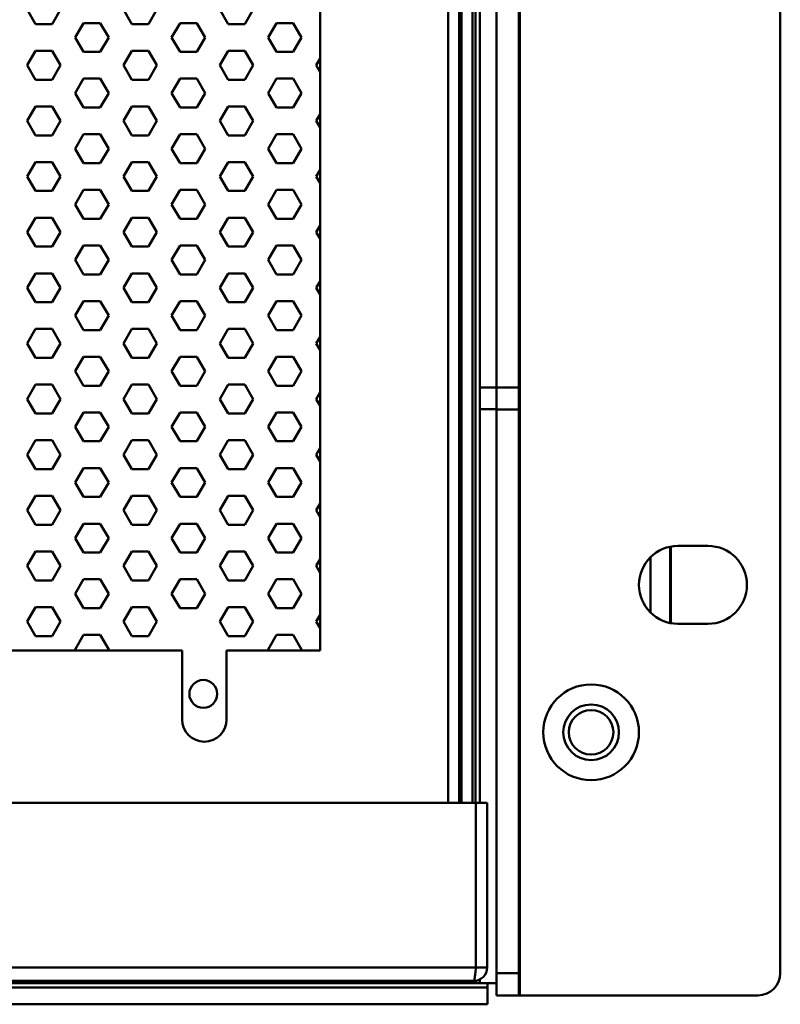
# Model space of a CAD drawing. Header units: millimetres. Extents: x 6596 to 7860, y -415 to 716.
# Tile 18 of 56: x 7449 to 7517, y -415 to -327. Entities that reach past the tile are written whole.
import ezdxf

# ---------------------------------------------------------------- set-up
doc = ezdxf.new("R2010")
doc.units = ezdxf.units.MM
doc.header["$LTSCALE"] = 81.675
doc.layers.get('0').update_dxf_attribs({"linetype": 'CONTINUOUS'})

msp = doc.modelspace()

# ---------------------------------------------------------------- linework, layer by layer
at = {"linetype": 'Continuous', "lineweight": 50}
for p, q in [((7491.669, -239.162), (7491.669, -414.462)), ((7493.669, -239.162), (7493.669, -414.462)), ((7493.769, -239.162), (7493.769, -414.462)), ((7488.519, -240.162), (7488.519, -397.162)), ((7489.769, -397.162), (7489.769, -240.262)), ((7487.319, -397.162), (7487.319, -241.162)), ((7489.519, -397.162), (7489.519, -241.162)), ((7517.169, -412.462), (7517.169, -241.162)), ((7488.319, -242.162), (7488.319, -397.162)), ((7475.819, -383.462), (7475.819, -283.162)), ((7490.169, -293.475), (7490.169, -397.162)), ((7449.489, -325.862), (7450.239, -327.161)), ((7451.739, -327.161), (7452.489, -325.862)), ((7458.149, -325.862), (7458.899, -327.161)), ((7460.399, -327.161), (7461.149, -325.862)), ((7466.809, -325.862), (7467.559, -327.161)), ((7469.059, -327.161), (7469.809, -325.862)), ((7451.739, -327.161), (7450.239, -327.161)), ((7454.569, -327.063), (7453.819, -328.362)), ((7454.569, -327.063), (7456.069, -327.063)), ((7456.819, -328.362), (7456.069, -327.063)), ((7460.399, -327.161), (7458.899, -327.161)), ((7463.229, -327.063), (7462.479, -328.362)), ((7463.229, -327.063), (7464.729, -327.063)), ((7465.479, -328.362), (7464.729, -327.063)), ((7469.059, -327.161), (7467.559, -327.161)), ((7471.889, -327.063), (7471.139, -328.362)), ((7471.889, -327.063), (7473.389, -327.063)), ((7474.139, -328.362), (7473.389, -327.063)), ((7453.819, -328.362), (7454.569, -329.661)), ((7456.069, -329.661), (7456.819, -328.362)), ((7462.479, -328.362), (7463.229, -329.661)), ((7464.729, -329.661), (7465.479, -328.362)), ((7471.139, -328.362), (7471.889, -329.661)), ((7473.389, -329.661), (7474.139, -328.362)), ((7488.519, -329.162), (7488.319, -329.162)), ((7450.239, -329.563), (7449.489, -330.862)), ((7450.239, -329.563), (7451.739, -329.563)), ((7452.489, -330.862), (7451.739, -329.563)), ((7456.069, -329.661), (7454.569, -329.661)), ((7458.899, -329.563), (7458.149, -330.862)), ((7458.899, -329.563), (7460.399, -329.563)), ((7461.149, -330.862), (7460.399, -329.563)), ((7464.729, -329.661), (7463.229, -329.661)), ((7467.559, -329.563), (7466.809, -330.862)), ((7467.559, -329.563), (7469.059, -329.563)), ((7469.809, -330.862), (7469.059, -329.563)), ((7473.389, -329.661), (7471.889, -329.661)), ((7449.489, -330.862), (7450.239, -332.161)), ((7451.739, -332.161), (7452.489, -330.862)), ((7458.149, -330.862), (7458.899, -332.161)), ((7460.399, -332.161), (7461.149, -330.862)), ((7466.809, -330.862), (7467.559, -332.161)), ((7469.059, -332.161), (7469.809, -330.862)), ((7475.819, -330.257), (7475.47, -330.862)), ((7475.47, -330.862), (7475.819, -331.467)), ((7451.739, -332.161), (7450.239, -332.161)), ((7454.569, -332.063), (7453.819, -333.362)), ((7454.569, -332.063), (7456.069, -332.063)), ((7456.819, -333.362), (7456.069, -332.063)), ((7460.399, -332.161), (7458.899, -332.161)), ((7463.229, -332.063), (7462.479, -333.362)), ((7463.229, -332.063), (7464.729, -332.063)), ((7465.479, -333.362), (7464.729, -332.063)), ((7469.059, -332.161), (7467.559, -332.161)), ((7471.889, -332.063), (7471.139, -333.362)), ((7471.889, -332.063), (7473.389, -332.063)), ((7474.139, -333.362), (7473.389, -332.063)), ((7453.819, -333.362), (7454.569, -334.661)), ((7456.069, -334.661), (7456.819, -333.362)), ((7462.479, -333.362), (7463.229, -334.661)), ((7464.729, -334.661), (7465.479, -333.362)), ((7471.139, -333.362), (7471.889, -334.661)), ((7473.389, -334.661), (7474.139, -333.362)), ((7450.239, -334.563), (7449.489, -335.862)), ((7450.239, -334.563), (7451.739, -334.563)), ((7452.489, -335.862), (7451.739, -334.563)), ((7456.069, -334.661), (7454.569, -334.661)), ((7458.899, -334.563), (7458.149, -335.862)), ((7458.899, -334.563), (7460.399, -334.563)), ((7461.149, -335.862), (7460.399, -334.563)), ((7464.729, -334.661), (7463.229, -334.661)), ((7467.559, -334.563), (7466.809, -335.862)), ((7467.559, -334.563), (7469.059, -334.563)), ((7469.809, -335.862), (7469.059, -334.563)), ((7473.389, -334.661), (7471.889, -334.661)), ((7475.819, -335.257), (7475.47, -335.862)), ((7449.489, -335.862), (7450.239, -337.161)), ((7451.739, -337.161), (7452.489, -335.862)), ((7458.149, -335.862), (7458.899, -337.161)), ((7460.399, -337.161), (7461.149, -335.862)), ((7466.809, -335.862), (7467.559, -337.161)), ((7469.059, -337.161), (7469.809, -335.862)), ((7475.47, -335.862), (7475.819, -336.467)), ((7451.739, -337.161), (7450.239, -337.161)), ((7454.569, -337.063), (7453.819, -338.362)), ((7454.569, -337.063), (7456.069, -337.063)), ((7456.819, -338.362), (7456.069, -337.063)), ((7460.399, -337.161), (7458.899, -337.161)), ((7463.229, -337.063), (7462.479, -338.362)), ((7463.229, -337.063), (7464.729, -337.063)), ((7465.479, -338.362), (7464.729, -337.063)), ((7469.059, -337.161), (7467.559, -337.161)), ((7471.889, -337.063), (7471.139, -338.362)), ((7471.889, -337.063), (7473.389, -337.063)), ((7474.139, -338.362), (7473.389, -337.063)), ((7453.819, -338.362), (7454.569, -339.661)), ((7456.069, -339.661), (7456.819, -338.362)), ((7462.479, -338.362), (7463.229, -339.661)), ((7464.729, -339.661), (7465.479, -338.362)), ((7471.139, -338.362), (7471.889, -339.661)), ((7473.389, -339.661), (7474.139, -338.362)), ((7450.239, -339.563), (7449.489, -340.862)), ((7450.239, -339.563), (7451.739, -339.563)), ((7452.489, -340.862), (7451.739, -339.563)), ((7456.069, -339.661), (7454.569, -339.661)), ((7458.899, -339.563), (7458.149, -340.862)), ((7458.899, -339.563), (7460.399, -339.563)), ((7461.149, -340.862), (7460.399, -339.563)), ((7464.729, -339.661), (7463.229, -339.661)), ((7467.559, -339.563), (7466.809, -340.862)), ((7467.559, -339.563), (7469.059, -339.563)), ((7469.809, -340.862), (7469.059, -339.563)), ((7473.389, -339.661), (7471.889, -339.661)), ((7475.819, -340.257), (7475.47, -340.862)), ((7449.489, -340.862), (7450.239, -342.161)), ((7451.739, -342.161), (7452.489, -340.862)), ((7458.149, -340.862), (7458.899, -342.161)), ((7460.399, -342.161), (7461.149, -340.862)), ((7466.809, -340.862), (7467.559, -342.161)), ((7469.059, -342.161), (7469.809, -340.862)), ((7475.47, -340.862), (7475.819, -341.467)), ((7451.739, -342.161), (7450.239, -342.161)), ((7454.569, -342.063), (7453.819, -343.362)), ((7454.569, -342.063), (7456.069, -342.063)), ((7456.819, -343.362), (7456.069, -342.063)), ((7460.399, -342.161), (7458.899, -342.161)), ((7463.229, -342.063), (7462.479, -343.362)), ((7463.229, -342.063), (7464.729, -342.063)), ((7465.479, -343.362), (7464.729, -342.063)), ((7469.059, -342.161), (7467.559, -342.161)), ((7471.889, -342.063), (7471.139, -343.362)), ((7471.889, -342.063), (7473.389, -342.063)), ((7474.139, -343.362), (7473.389, -342.063)), ((7453.819, -343.362), (7454.569, -344.661)), ((7456.069, -344.661), (7456.819, -343.362)), ((7462.479, -343.362), (7463.229, -344.661)), ((7464.729, -344.661), (7465.479, -343.362)), ((7471.139, -343.362), (7471.889, -344.661)), ((7473.389, -344.661), (7474.139, -343.362)), ((7450.239, -344.563), (7449.489, -345.862)), ((7450.239, -344.563), (7451.739, -344.563)), ((7452.489, -345.862), (7451.739, -344.563)), ((7456.069, -344.661), (7454.569, -344.661)), ((7458.899, -344.563), (7458.149, -345.862)), ((7458.899, -344.563), (7460.399, -344.563)), ((7461.149, -345.862), (7460.399, -344.563)), ((7464.729, -344.661), (7463.229, -344.661)), ((7467.559, -344.563), (7466.809, -345.862)), ((7467.559, -344.563), (7469.059, -344.563)), ((7469.809, -345.862), (7469.059, -344.563)), ((7473.389, -344.661), (7471.889, -344.661)), ((7449.489, -345.862), (7450.239, -347.161)), ((7451.739, -347.161), (7452.489, -345.862)), ((7458.149, -345.862), (7458.899, -347.161)), ((7460.399, -347.161), (7461.149, -345.862)), ((7466.809, -345.862), (7467.559, -347.161)), ((7469.059, -347.161), (7469.809, -345.862)), ((7475.819, -345.257), (7475.47, -345.862)), ((7475.47, -345.862), (7475.819, -346.467)), ((7451.739, -347.161), (7450.239, -347.161)), ((7454.569, -347.063), (7453.819, -348.362)), ((7454.569, -347.063), (7456.069, -347.063)), ((7456.819, -348.362), (7456.069, -347.063)), ((7460.399, -347.161), (7458.899, -347.161)), ((7463.229, -347.063), (7462.479, -348.362)), ((7463.229, -347.063), (7464.729, -347.063)), ((7465.479, -348.362), (7464.729, -347.063)), ((7469.059, -347.161), (7467.559, -347.161)), ((7471.889, -347.063), (7471.139, -348.362)), ((7471.889, -347.063), (7473.389, -347.063)), ((7474.139, -348.362), (7473.389, -347.063)), ((7453.819, -348.362), (7454.569, -349.661)), ((7456.069, -349.661), (7456.819, -348.362)), ((7462.479, -348.362), (7463.229, -349.661)), ((7464.729, -349.661), (7465.479, -348.362)), ((7471.139, -348.362), (7471.889, -349.661)), ((7473.389, -349.661), (7474.139, -348.362)), ((7450.239, -349.563), (7449.489, -350.862)), ((7450.239, -349.563), (7451.739, -349.563)), ((7452.489, -350.862), (7451.739, -349.563)), ((7456.069, -349.661), (7454.569, -349.661)), ((7458.899, -349.563), (7458.149, -350.862)), ((7458.899, -349.563), (7460.399, -349.563)), ((7461.149, -350.862), (7460.399, -349.563)), ((7464.729, -349.661), (7463.229, -349.661)), ((7467.559, -349.563), (7466.809, -350.862)), ((7467.559, -349.563), (7469.059, -349.563)), ((7469.809, -350.862), (7469.059, -349.563)), ((7473.389, -349.661), (7471.889, -349.661)), ((7475.819, -350.257), (7475.47, -350.862)), ((7449.489, -350.862), (7450.239, -352.161)), ((7451.739, -352.161), (7452.489, -350.862)), ((7458.149, -350.862), (7458.899, -352.161)), ((7460.399, -352.161), (7461.149, -350.862)), ((7466.809, -350.862), (7467.559, -352.161)), ((7469.059, -352.161), (7469.809, -350.862)), ((7475.47, -350.862), (7475.819, -351.467)), ((7451.739, -352.161), (7450.239, -352.161)), ((7454.569, -352.063), (7453.819, -353.362)), ((7454.569, -352.063), (7456.069, -352.063)), ((7456.819, -353.362), (7456.069, -352.063)), ((7460.399, -352.161), (7458.899, -352.161)), ((7463.229, -352.063), (7462.479, -353.362)), ((7463.229, -352.063), (7464.729, -352.063)), ((7465.479, -353.362), (7464.729, -352.063)), ((7469.059, -352.161), (7467.559, -352.161)), ((7471.889, -352.063), (7471.139, -353.362)), ((7471.889, -352.063), (7473.389, -352.063)), ((7474.139, -353.362), (7473.389, -352.063)), ((7453.819, -353.362), (7454.569, -354.661)), ((7456.069, -354.661), (7456.819, -353.362)), ((7462.479, -353.362), (7463.229, -354.661)), ((7464.729, -354.661), (7465.479, -353.362)), ((7471.139, -353.362), (7471.889, -354.661)), ((7473.389, -354.661), (7474.139, -353.362)), ((7450.239, -354.563), (7449.489, -355.862)), ((7450.239, -354.563), (7451.739, -354.563)), ((7452.489, -355.862), (7451.739, -354.563)), ((7456.069, -354.661), (7454.569, -354.661)), ((7458.899, -354.563), (7458.149, -355.862)), ((7458.899, -354.563), (7460.399, -354.563)), ((7461.149, -355.862), (7460.399, -354.563)), ((7464.729, -354.661), (7463.229, -354.661)), ((7467.559, -354.563), (7466.809, -355.862)), ((7467.559, -354.563), (7469.059, -354.563)), ((7469.809, -355.862), (7469.059, -354.563)), ((7473.389, -354.661), (7471.889, -354.661)), ((7475.819, -355.257), (7475.47, -355.862)), ((7449.489, -355.862), (7450.239, -357.161)), ((7451.739, -357.161), (7452.489, -355.862)), ((7458.149, -355.862), (7458.899, -357.161)), ((7460.399, -357.161), (7461.149, -355.862)), ((7466.809, -355.862), (7467.559, -357.161)), ((7469.059, -357.161), (7469.809, -355.862)), ((7475.47, -355.862), (7475.819, -356.467)), ((7451.739, -357.161), (7450.239, -357.161)), ((7454.569, -357.063), (7453.819, -358.362)), ((7454.569, -357.063), (7456.069, -357.063)), ((7456.819, -358.362), (7456.069, -357.063)), ((7460.399, -357.161), (7458.899, -357.161)), ((7463.229, -357.063), (7462.479, -358.362)), ((7463.229, -357.063), (7464.729, -357.063)), ((7465.479, -358.362), (7464.729, -357.063)), ((7469.059, -357.161), (7467.559, -357.161)), ((7471.889, -357.063), (7471.139, -358.362)), ((7471.889, -357.063), (7473.389, -357.063)), ((7474.139, -358.362), (7473.389, -357.063)), ((7453.819, -358.362), (7454.569, -359.661)), ((7456.069, -359.661), (7456.819, -358.362)), ((7462.479, -358.362), (7463.229, -359.661)), ((7464.729, -359.661), (7465.479, -358.362)), ((7471.139, -358.362), (7471.889, -359.661)), ((7473.389, -359.661), (7474.139, -358.362)), ((7450.239, -359.563), (7449.489, -360.862)), ((7450.239, -359.563), (7451.739, -359.563)), ((7452.489, -360.862), (7451.739, -359.563)), ((7456.069, -359.661), (7454.569, -359.661)), ((7458.899, -359.563), (7458.149, -360.862)), ((7458.899, -359.563), (7460.399, -359.563)), ((7461.149, -360.862), (7460.399, -359.563)), ((7464.729, -359.661), (7463.229, -359.661)), ((7467.559, -359.563), (7466.809, -360.862)), ((7467.559, -359.563), (7469.059, -359.563)), ((7469.809, -360.862), (7469.059, -359.563)), ((7473.389, -359.661), (7471.889, -359.661)), ((7490.169, -359.812), (7493.669, -359.812)), ((7449.489, -360.862), (7450.239, -362.161)), ((7451.739, -362.161), (7452.489, -360.862)), ((7458.149, -360.862), (7458.899, -362.161)), ((7460.399, -362.161), (7461.149, -360.862)), ((7466.809, -360.862), (7467.559, -362.161)), ((7469.059, -362.161), (7469.809, -360.862)), ((7475.819, -360.257), (7475.47, -360.862)), ((7475.47, -360.862), (7475.819, -361.467)), ((7490.169, -361.777), (7491.669, -361.777)), ((7493.669, -361.812), (7491.669, -361.812)), ((7451.739, -362.161), (7450.239, -362.161)), ((7454.569, -362.063), (7453.819, -363.362)), ((7454.569, -362.063), (7456.069, -362.063)), ((7456.819, -363.362), (7456.069, -362.063)), ((7460.399, -362.161), (7458.899, -362.161)), ((7463.229, -362.063), (7462.479, -363.362)), ((7463.229, -362.063), (7464.729, -362.063)), ((7465.479, -363.362), (7464.729, -362.063)), ((7469.059, -362.161), (7467.559, -362.161)), ((7471.889, -362.063), (7471.139, -363.362)), ((7471.889, -362.063), (7473.389, -362.063)), ((7474.139, -363.362), (7473.389, -362.063)), ((7453.819, -363.362), (7454.569, -364.661)), ((7456.069, -364.661), (7456.819, -363.362)), ((7462.479, -363.362), (7463.229, -364.661)), ((7464.729, -364.661), (7465.479, -363.362)), ((7471.139, -363.362), (7471.889, -364.661)), ((7473.389, -364.661), (7474.139, -363.362)), ((7450.239, -364.563), (7449.489, -365.862)), ((7450.239, -364.563), (7451.739, -364.563)), ((7452.489, -365.862), (7451.739, -364.563)), ((7458.899, -364.563), (7458.149, -365.862)), ((7458.899, -364.563), (7460.399, -364.563)), ((7461.149, -365.862), (7460.399, -364.563)), ((7467.559, -364.563), (7466.809, -365.862)), ((7467.559, -364.563), (7469.059, -364.563)), ((7469.809, -365.862), (7469.059, -364.563)), ((7456.069, -364.661), (7454.569, -364.661)), ((7464.729, -364.661), (7463.229, -364.661)), ((7473.389, -364.661), (7471.889, -364.661)), ((7475.819, -365.257), (7475.47, -365.862)), ((7449.489, -365.862), (7450.239, -367.161)), ((7451.739, -367.161), (7452.489, -365.862)), ((7458.149, -365.862), (7458.899, -367.161)), ((7460.399, -367.161), (7461.149, -365.862)), ((7466.809, -365.862), (7467.559, -367.161)), ((7469.059, -367.161), (7469.809, -365.862)), ((7475.47, -365.862), (7475.819, -366.467)), ((7451.739, -367.161), (7450.239, -367.161)), ((7454.569, -367.063), (7453.819, -368.362)), ((7454.569, -367.063), (7456.069, -367.063)), ((7456.819, -368.362), (7456.069, -367.063)), ((7460.399, -367.161), (7458.899, -367.161)), ((7463.229, -367.063), (7462.479, -368.362)), ((7463.229, -367.063), (7464.729, -367.063)), ((7465.479, -368.362), (7464.729, -367.063)), ((7469.059, -367.161), (7467.559, -367.161)), ((7471.889, -367.063), (7471.139, -368.362)), ((7471.889, -367.063), (7473.389, -367.063)), ((7474.139, -368.362), (7473.389, -367.063)), ((7453.819, -368.362), (7454.569, -369.661)), ((7456.069, -369.661), (7456.819, -368.362)), ((7462.479, -368.362), (7463.229, -369.661)), ((7464.729, -369.661), (7465.479, -368.362)), ((7471.139, -368.362), (7471.889, -369.661)), ((7473.389, -369.661), (7474.139, -368.362)), ((7450.239, -369.563), (7449.489, -370.862)), ((7450.239, -369.563), (7451.739, -369.563)), ((7452.489, -370.862), (7451.739, -369.563)), ((7456.069, -369.661), (7454.569, -369.661)), ((7458.899, -369.563), (7458.149, -370.862)), ((7458.899, -369.563), (7460.399, -369.563)), ((7461.149, -370.862), (7460.399, -369.563)), ((7464.729, -369.661), (7463.229, -369.661)), ((7467.559, -369.563), (7466.809, -370.862)), ((7467.559, -369.563), (7469.059, -369.563)), ((7469.809, -370.862), (7469.059, -369.563)), ((7473.389, -369.661), (7471.889, -369.661)), ((7475.819, -370.257), (7475.47, -370.862)), ((7488.319, -370.412), (7488.519, -370.412)), ((7449.489, -370.862), (7450.239, -372.161)), ((7451.739, -372.161), (7452.489, -370.862)), ((7458.149, -370.862), (7458.899, -372.161)), ((7460.399, -372.161), (7461.149, -370.862)), ((7466.809, -370.862), (7467.559, -372.161)), ((7469.059, -372.161), (7469.809, -370.862)), ((7475.47, -370.862), (7475.819, -371.467)), ((7451.739, -372.161), (7450.239, -372.161)), ((7454.569, -372.063), (7453.819, -373.362)), ((7454.569, -372.063), (7456.069, -372.063)), ((7456.819, -373.362), (7456.069, -372.063)), ((7460.399, -372.161), (7458.899, -372.161)), ((7463.229, -372.063), (7462.479, -373.362)), ((7463.229, -372.063), (7464.729, -372.063)), ((7465.479, -373.362), (7464.729, -372.063)), ((7469.059, -372.161), (7467.559, -372.161)), ((7471.889, -372.063), (7471.139, -373.362)), ((7471.889, -372.063), (7473.389, -372.063)), ((7474.139, -373.362), (7473.389, -372.063)), ((7453.819, -373.362), (7454.569, -374.661)), ((7456.069, -374.661), (7456.819, -373.362)), ((7462.479, -373.362), (7463.229, -374.661)), ((7464.729, -374.661), (7465.479, -373.362)), ((7471.139, -373.362), (7471.889, -374.661)), ((7473.389, -374.661), (7474.139, -373.362)), ((7507.282, -380.966), (7507.282, -374.161)), ((7507.346, -380.972), (7507.346, -374.152)), ((7507.969, -374.062), (7510.669, -374.062)), ((7450.239, -374.563), (7449.489, -375.862)), ((7450.239, -374.563), (7451.739, -374.563)), ((7452.489, -375.862), (7451.739, -374.563)), ((7456.069, -374.661), (7454.569, -374.661)), ((7458.899, -374.563), (7458.149, -375.862)), ((7458.899, -374.563), (7460.399, -374.563)), ((7461.149, -375.862), (7460.399, -374.563)), ((7464.729, -374.661), (7463.229, -374.661)), ((7467.559, -374.563), (7466.809, -375.862)), ((7467.559, -374.563), (7469.059, -374.563)), ((7469.809, -375.862), (7469.059, -374.563)), ((7473.389, -374.661), (7471.889, -374.661)), ((7505.498, -380.005), (7505.498, -375.119)), ((7449.489, -375.862), (7450.239, -377.161)), ((7451.739, -377.161), (7452.489, -375.862)), ((7458.149, -375.862), (7458.899, -377.161)), ((7460.399, -377.161), (7461.149, -375.862)), ((7466.809, -375.862), (7467.559, -377.161)), ((7469.059, -377.161), (7469.809, -375.862)), ((7475.819, -375.257), (7475.47, -375.862)), ((7475.47, -375.862), (7475.819, -376.467)), ((7488.319, -375.912), (7488.519, -375.912)), ((7451.739, -377.161), (7450.239, -377.161)), ((7454.569, -377.063), (7453.819, -378.362)), ((7454.569, -377.063), (7456.069, -377.063)), ((7456.819, -378.362), (7456.069, -377.063)), ((7460.399, -377.161), (7458.899, -377.161)), ((7463.229, -377.063), (7462.479, -378.362)), ((7463.229, -377.063), (7464.729, -377.063)), ((7465.479, -378.362), (7464.729, -377.063)), ((7469.059, -377.161), (7467.559, -377.161)), ((7471.889, -377.063), (7471.139, -378.362)), ((7471.889, -377.063), (7473.389, -377.063)), ((7474.139, -378.362), (7473.389, -377.063)), ((7453.819, -378.362), (7454.569, -379.661)), ((7456.069, -379.661), (7456.819, -378.362)), ((7462.479, -378.362), (7463.229, -379.661)), ((7464.729, -379.661), (7465.479, -378.362)), ((7471.139, -378.362), (7471.889, -379.661)), ((7473.389, -379.661), (7474.139, -378.362)), ((7450.239, -379.563), (7449.489, -380.862)), ((7450.239, -379.563), (7451.739, -379.563)), ((7452.489, -380.862), (7451.739, -379.563)), ((7458.899, -379.563), (7458.149, -380.862)), ((7458.899, -379.563), (7460.399, -379.563)), ((7461.149, -380.862), (7460.399, -379.563)), ((7467.559, -379.563), (7466.809, -380.862)), ((7467.559, -379.563), (7469.059, -379.563)), ((7469.809, -380.862), (7469.059, -379.563)), ((7456.069, -379.661), (7454.569, -379.661)), ((7464.729, -379.661), (7463.229, -379.661)), ((7473.389, -379.661), (7471.889, -379.661)), ((7475.819, -380.257), (7475.47, -380.862)), ((7449.489, -380.862), (7450.239, -382.161)), ((7451.739, -382.161), (7452.489, -380.862)), ((7458.149, -380.862), (7458.899, -382.161)), ((7460.399, -382.161), (7461.149, -380.862)), ((7466.809, -380.862), (7467.559, -382.161)), ((7469.059, -382.161), (7469.809, -380.862)), ((7475.47, -380.862), (7475.819, -381.467)), ((7510.669, -381.062), (7507.969, -381.062)), ((7451.739, -382.161), (7450.239, -382.161)), ((7454.569, -382.063), (7453.819, -383.362)), ((7454.569, -382.063), (7456.069, -382.063)), ((7456.819, -383.362), (7456.069, -382.063)), ((7460.399, -382.161), (7458.899, -382.161)), ((7469.059, -382.161), (7467.559, -382.161)), ((7471.889, -382.063), (7471.139, -383.362)), ((7471.889, -382.063), (7473.389, -382.063)), ((7474.139, -383.362), (7473.389, -382.063)), ((7488.519, -381.462), (7488.319, -381.462)), ((7403.319, -383.462), (7463.419, -383.462)), ((7453.819, -383.362), (7453.877, -383.462)), ((7456.761, -383.462), (7456.819, -383.362)), ((7463.419, -383.462), (7463.419, -389.662)), ((7467.419, -383.462), (7475.819, -383.462)), ((7467.419, -389.662), (7467.419, -383.462)), ((7471.139, -383.362), (7471.197, -383.462)), ((7474.082, -383.462), (7474.139, -383.362)), ((7488.519, -387.462), (7488.319, -387.462)), ((7488.519, -395.662), (7488.319, -395.662)), ((7062.219, -397.162), (7489.819, -397.162)), ((7490.819, -397.162), (7489.819, -397.162)), ((7489.819, -397.162), (7489.819, -411.962)), ((7490.819, -397.162), (7490.819, -411.962)), ((7062.219, -411.962), (7489.819, -411.962)), ((7489.819, -411.962), (7489.769, -412.421)), ((7490.819, -411.962), (7489.819, -411.962)), ((7489.619, -413.162), (7062.419, -413.162)), ((7489.769, -413.362), (7489.769, -413.162)), ((7490.169, -413.362), (7490.169, -413.01)), ((7493.669, -412.462), (7491.669, -412.462)), ((7061.169, -413.762), (7490.869, -413.762)), ((7061.869, -413.362), (7490.169, -413.362)), ((7490.169, -413.362), (7491.669, -413.362)), ((7490.869, -413.762), (7490.869, -413.362)), ((7490.869, -413.762), (7490.869, -415.262)), ((7515.169, -414.462), (7491.669, -414.462)), ((7061.169, -415.262), (7490.869, -415.262))]:
    msp.add_line(p, q, dxfattribs=at)
for centre, radius in [((7465.319, -387.362), 1.25), ((7500.169, -390.812), 4.3), ((7500.169, -390.812), 2.5), ((7500.169, -390.812), 2)]:
    msp.add_circle(centre, radius, dxfattribs=at)
for centre, radius, start, end in [((7476.319, -364.862), 1.5, 243.38149, 250.48591), ((7507.969, -377.562), 3.5, 90, 270), ((7510.669, -377.562), 3.5, 270, 90), ((7465.419, -389.662), 2, 180, 0), ((7489.619, -411.962), 1.2, 270, 0), ((7515.169, -412.462), 2, 270, 0)]:
    msp.add_arc(centre, radius, start, end, dxfattribs=at)
msp.add_open_spline([(7489.769, -412.421), (7489.757, -412.522), (7489.736, -412.699), (7489.7, -412.94), (7489.67, -413.069), (7489.64, -413.162), (7489.619, -413.162)], degree=3, knots=[0, 0, 0, 0, 0.39898, 0.712823, 0.916257, 1, 1, 1, 1], dxfattribs=at)

doc.saveas('drawing.dxf')
